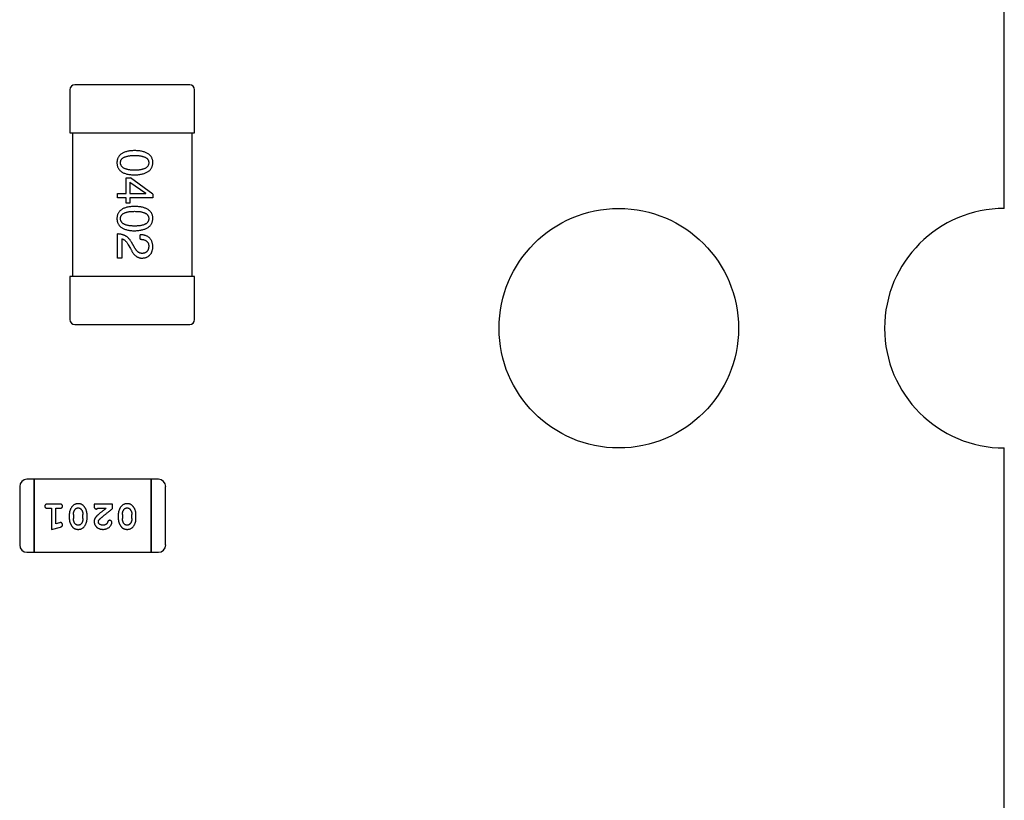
# Model space of a CAD drawing. Header units: millimetres. Extents: x 0 to 297, y 0 to 210.
# Tile 137 of 172: x 204.36 to 208.47, y 114.52 to 117.78. Entities that reach past the tile are written whole.
import ezdxf

# ---------------------------------------------------------------- set-up
doc = ezdxf.new("R2010")
doc.units = ezdxf.units.MM
doc.header["$LTSCALE"] = 16.335
for name, color, linetype in [('2_100_DXF_CONTINUOUS_LINE', 7, 'CONTINUOUS'), ('3_1_A_DXF_CONTINUOUS_LINE', 7, 'CONTINUOUS'), ('_1_10001_DXF_CONTINUOUS_LINE', 7, 'CONTINUOUS'), ('OPEN_CASCADEDXF_CONTINUOUS_LINE', 7, 'CONTINUOUS'), ('USER_LIBRARYDXF_CONTINUOUS_LINE', 7, 'CONTINUOUS')]:
    doc.layers.add(name, color=color, linetype=linetype)

msp = doc.modelspace()

# ---------------------------------------------------------------- linework, layer by layer
at = {"layer": '2_100_DXF_CONTINUOUS_LINE', "color": 7, "linetype": 'Continuous'}
for p, q in [((204.5674, 117.4895), (204.5674, 117.3095)), ((205.0674, 117.5095), (204.5874, 117.5095)), ((205.0874, 117.3095), (205.0874, 117.4895)), ((204.5674, 117.3095), (205.0874, 117.3095))]:
    msp.add_line(p, q, dxfattribs=at)
for centre, start, end in [((204.5874, 117.4895), 90, 180), ((205.0674, 117.4895), 0, 90)]:
    msp.add_arc(centre, 0.02, start, end, dxfattribs=at)
at = {"layer": '3_1_A_DXF_CONTINUOUS_LINE', "color": 7, "linetype": 'Continuous'}
for p, q in [((205.0874, 116.7095), (204.5674, 116.7095)), ((204.5674, 116.7095), (204.5674, 116.5295)), ((205.0874, 116.5295), (205.0874, 116.7095)), ((204.5874, 116.5095), (205.0674, 116.5095))]:
    msp.add_line(p, q, dxfattribs=at)
for centre, start, end in [((204.5874, 116.5295), 180, 270), ((205.0674, 116.5295), 270, 0)]:
    msp.add_arc(centre, 0.02, start, end, dxfattribs=at)
at = {"layer": '_1_10001_DXF_CONTINUOUS_LINE', "color": 7, "linetype": 'Continuous'}
for p, q in [((204.5774, 117.3095), (204.5774, 116.7095)), ((205.0774, 116.7095), (205.0774, 117.3095)), ((204.8022, 117.1212), (204.8203, 117.1212)), ((204.8022, 117.0564), (204.8022, 117.1212)), ((204.9137, 117.054), (204.8203, 117.1212)), ((204.8178, 117.104), (204.8178, 117.0564)), ((204.8178, 117.104), (204.885, 117.0573)), ((204.7662, 117.0564), (204.8022, 117.0564)), ((204.7662, 117.0384), (204.7662, 117.0564)), ((204.8022, 117.0384), (204.7662, 117.0384)), ((204.8022, 117.0163), (204.8022, 117.0384)), ((204.8178, 117.0564), (204.885, 117.0564)), ((204.9137, 117.0384), (204.8178, 117.0384)), ((204.8178, 117.0384), (204.8178, 117.0163)), ((204.885, 117.0564), (204.885, 117.0573)), ((204.9137, 117.054), (204.9137, 117.0384)), ((204.8178, 117.0163), (204.8022, 117.0163)), ((204.7662, 116.7864), (204.7662, 116.8872)), ((204.7834, 116.8667), (204.7834, 116.7864)), ((204.8604, 116.8651), (204.8604, 116.8839)), ((204.8112, 116.8421), (204.8203, 116.8266)), ((204.8358, 116.8331), (204.8244, 116.8528)), ((204.7834, 116.7864), (204.7662, 116.7864))]:
    msp.add_line(p, q, dxfattribs=at)
for points, knots in [([(204.8375, 117.2353), (204.8345, 117.2352), (204.8288, 117.235), (204.8205, 117.2342), (204.8128, 117.2331), (204.8056, 117.2316), (204.799, 117.2298), (204.793, 117.2275), (204.7875, 117.2249), (204.7826, 117.2219), (204.7782, 117.2186), (204.7744, 117.2148), (204.7712, 117.2107), (204.7685, 117.2061), (204.7665, 117.2012), (204.7649, 117.196), (204.764, 117.1904), (204.7638, 117.1865), (204.7637, 117.1845)], [0, 0, 0, 0, 0.087693, 0.170223, 0.247496, 0.319826, 0.387768, 0.451403, 0.511459, 0.568358, 0.622671, 0.675251, 0.726739, 0.778422, 0.830759, 0.884394, 0.940865, 1, 1, 1, 1]), ([(204.9137, 117.1845), (204.9136, 117.1865), (204.9134, 117.1904), (204.9125, 117.196), (204.9109, 117.2012), (204.9088, 117.2061), (204.906, 117.2107), (204.9026, 117.2148), (204.8987, 117.2186), (204.8942, 117.2219), (204.8891, 117.2249), (204.8834, 117.2275), (204.8772, 117.2298), (204.8704, 117.2316), (204.863, 117.2331), (204.855, 117.2342), (204.8464, 117.235), (204.8405, 117.2352), (204.8375, 117.2353)], [0, 0, 0, 0, 0.057911, 0.113262, 0.165956, 0.217443, 0.268511, 0.319665, 0.372, 0.426129, 0.483365, 0.543779, 0.607756, 0.676562, 0.749704, 0.827713, 0.911177, 1, 1, 1, 1]), ([(204.7785, 117.1845), (204.7785, 117.1857), (204.7786, 117.1881), (204.7793, 117.1916), (204.7804, 117.1948), (204.7821, 117.1978), (204.7842, 117.2006), (204.7867, 117.2031), (204.7898, 117.2053), (204.7933, 117.2073), (204.7972, 117.2091), (204.8016, 117.2107), (204.8065, 117.2119), (204.8118, 117.213), (204.8176, 117.2138), (204.8238, 117.2144), (204.8305, 117.2148), (204.8351, 117.2148), (204.8375, 117.2148)], [0, 0, 0, 0, 0.049766, 0.097012, 0.143225, 0.188786, 0.235079, 0.282962, 0.333687, 0.387747, 0.445963, 0.508657, 0.576545, 0.649868, 0.72822, 0.812712, 0.903543, 1, 1, 1, 1]), ([(204.8375, 117.2148), (204.8399, 117.2148), (204.8445, 117.2148), (204.8512, 117.2144), (204.8574, 117.2138), (204.8632, 117.213), (204.8685, 117.2119), (204.8734, 117.2107), (204.8777, 117.2091), (204.8817, 117.2073), (204.8852, 117.2053), (204.8882, 117.2031), (204.8908, 117.2006), (204.8929, 117.1978), (204.8945, 117.1948), (204.8957, 117.1916), (204.8963, 117.1881), (204.8964, 117.1857), (204.8965, 117.1845)], [0, 0, 0, 0, 0.096452, 0.187278, 0.271765, 0.350519, 0.423437, 0.491321, 0.554011, 0.612224, 0.666281, 0.717003, 0.764884, 0.811423, 0.856783, 0.902993, 0.950236, 1, 1, 1, 1]), ([(204.7637, 117.1845), (204.7638, 117.1825), (204.764, 117.1786), (204.7649, 117.173), (204.7665, 117.1677), (204.7685, 117.1628), (204.7712, 117.1583), (204.7744, 117.1542), (204.7782, 117.1504), (204.7826, 117.147), (204.7875, 117.1441), (204.793, 117.1415), (204.799, 117.1392), (204.8056, 117.1373), (204.8128, 117.1358), (204.8205, 117.1347), (204.8288, 117.134), (204.8345, 117.1338), (204.8375, 117.1337)], [0, 0, 0, 0, 0.059134, 0.115603, 0.169236, 0.221572, 0.273254, 0.32474, 0.377319, 0.431815, 0.488555, 0.548609, 0.612242, 0.680182, 0.75251, 0.829782, 0.91231, 1, 1, 1, 1]), ([(204.8375, 117.1533), (204.8351, 117.1534), (204.8306, 117.1534), (204.824, 117.1538), (204.8178, 117.1544), (204.8121, 117.1552), (204.8068, 117.1563), (204.802, 117.1576), (204.7976, 117.1592), (204.7937, 117.161), (204.7902, 117.1631), (204.7871, 117.1654), (204.7845, 117.168), (204.7824, 117.1708), (204.7807, 117.1739), (204.7795, 117.1772), (204.7787, 117.1808), (204.7785, 117.1832), (204.7785, 117.1845)], [0, 0, 0, 0, 0.094834, 0.184067, 0.267029, 0.344713, 0.417334, 0.484367, 0.546941, 0.604717, 0.65953, 0.710539, 0.759381, 0.806382, 0.853027, 0.900623, 0.949121, 1, 1, 1, 1]), ([(204.8375, 117.1337), (204.8405, 117.1338), (204.8463, 117.1341), (204.8548, 117.1349), (204.8627, 117.1361), (204.8701, 117.1376), (204.8769, 117.1395), (204.8831, 117.1418), (204.8887, 117.1445), (204.8938, 117.1475), (204.8983, 117.1508), (204.9023, 117.1546), (204.9057, 117.1587), (204.9084, 117.1631), (204.9106, 117.168), (204.9123, 117.1732), (204.9134, 117.1787), (204.9136, 117.1825), (204.9137, 117.1845)], [0, 0, 0, 0, 0.088475, 0.171606, 0.249595, 0.322626, 0.391327, 0.455765, 0.516374, 0.573675, 0.628522, 0.681161, 0.732559, 0.783563, 0.83504, 0.887639, 0.942585, 1, 1, 1, 1]), ([(204.8965, 117.1845), (204.8964, 117.1832), (204.8963, 117.1808), (204.8957, 117.1772), (204.8945, 117.1739), (204.8929, 117.1708), (204.8908, 117.168), (204.8882, 117.1654), (204.8852, 117.1631), (204.8817, 117.161), (204.8777, 117.1592), (204.8733, 117.1576), (204.8685, 117.1563), (204.8632, 117.1552), (204.8574, 117.1544), (204.8512, 117.1538), (204.8445, 117.1534), (204.8399, 117.1534), (204.8375, 117.1533)], [0, 0, 0, 0, 0.050604, 0.098688, 0.145699, 0.191791, 0.238625, 0.286717, 0.337546, 0.391814, 0.449755, 0.512106, 0.579685, 0.652048, 0.730262, 0.814146, 0.904281, 1, 1, 1, 1]), ([(204.8375, 117.0022), (204.8345, 117.0021), (204.8288, 117.0019), (204.8205, 117.0011), (204.8128, 117), (204.8056, 116.9985), (204.799, 116.9966), (204.793, 116.9944), (204.7875, 116.9918), (204.7826, 116.9887), (204.7782, 116.9854), (204.7744, 116.9816), (204.7712, 116.9775), (204.7685, 116.973), (204.7665, 116.9681), (204.7649, 116.9628), (204.764, 116.9572), (204.7638, 116.9533), (204.7637, 116.9513)], [0, 0, 0, 0, 0.087693, 0.170223, 0.247496, 0.319826, 0.387768, 0.451403, 0.511459, 0.568358, 0.622671, 0.675251, 0.726739, 0.778422, 0.830759, 0.884394, 0.940865, 1, 1, 1, 1]), ([(204.7785, 116.9513), (204.7785, 116.9526), (204.7786, 116.955), (204.7793, 116.9584), (204.7804, 116.9617), (204.7821, 116.9647), (204.7842, 116.9674), (204.7867, 116.9699), (204.7898, 116.9722), (204.7933, 116.9742), (204.7972, 116.976), (204.8016, 116.9775), (204.8065, 116.9788), (204.8118, 116.9799), (204.8176, 116.9807), (204.8238, 116.9812), (204.8305, 116.9816), (204.8351, 116.9816), (204.8375, 116.9817)], [0, 0, 0, 0, 0.049766, 0.097012, 0.143225, 0.188786, 0.235079, 0.282962, 0.333687, 0.387747, 0.445963, 0.508657, 0.576545, 0.649868, 0.72822, 0.812712, 0.903543, 1, 1, 1, 1]), ([(204.9137, 116.9513), (204.9136, 116.9533), (204.9134, 116.9572), (204.9125, 116.9628), (204.9109, 116.9681), (204.9088, 116.973), (204.906, 116.9775), (204.9026, 116.9816), (204.8987, 116.9854), (204.8942, 116.9888), (204.8891, 116.9918), (204.8834, 116.9944), (204.8772, 116.9966), (204.8704, 116.9985), (204.863, 117), (204.855, 117.0011), (204.8464, 117.0019), (204.8405, 117.0021), (204.8375, 117.0022)], [0, 0, 0, 0, 0.057911, 0.113262, 0.165956, 0.217443, 0.268511, 0.319665, 0.372, 0.426129, 0.483365, 0.543779, 0.607756, 0.676562, 0.749704, 0.827713, 0.911177, 1, 1, 1, 1]), ([(204.8375, 116.9817), (204.8399, 116.9816), (204.8445, 116.9816), (204.8512, 116.9812), (204.8574, 116.9807), (204.8632, 116.9799), (204.8685, 116.9787), (204.8734, 116.9775), (204.8777, 116.976), (204.8817, 116.9742), (204.8852, 116.9722), (204.8882, 116.9699), (204.8908, 116.9674), (204.8929, 116.9647), (204.8945, 116.9617), (204.8957, 116.9584), (204.8963, 116.955), (204.8964, 116.9526), (204.8965, 116.9513)], [0, 0, 0, 0, 0.096452, 0.187278, 0.271765, 0.350519, 0.423437, 0.491321, 0.554011, 0.612224, 0.666281, 0.717003, 0.764884, 0.811423, 0.856783, 0.902993, 0.950236, 1, 1, 1, 1]), ([(204.7637, 116.9513), (204.7638, 116.9493), (204.764, 116.9455), (204.7649, 116.9398), (204.7665, 116.9346), (204.7685, 116.9297), (204.7712, 116.9252), (204.7744, 116.921), (204.7782, 116.9173), (204.7826, 116.9139), (204.7875, 116.9109), (204.793, 116.9083), (204.799, 116.9061), (204.8056, 116.9042), (204.8128, 116.9027), (204.8205, 116.9016), (204.8288, 116.9008), (204.8345, 116.9006), (204.8375, 116.9005)], [0, 0, 0, 0, 0.059134, 0.115603, 0.169236, 0.221572, 0.273254, 0.32474, 0.377319, 0.431815, 0.488555, 0.548609, 0.612242, 0.680182, 0.75251, 0.829782, 0.91231, 1, 1, 1, 1]), ([(204.8375, 116.9202), (204.8351, 116.9202), (204.8306, 116.9203), (204.824, 116.9206), (204.8178, 116.9212), (204.8121, 116.9221), (204.8068, 116.9231), (204.802, 116.9245), (204.7976, 116.926), (204.7937, 116.9279), (204.7902, 116.9299), (204.7871, 116.9323), (204.7845, 116.9348), (204.7824, 116.9377), (204.7807, 116.9407), (204.7795, 116.944), (204.7787, 116.9476), (204.7785, 116.9501), (204.7785, 116.9513)], [0, 0, 0, 0, 0.094834, 0.184067, 0.267029, 0.344713, 0.417334, 0.484367, 0.546941, 0.604717, 0.65953, 0.710539, 0.759381, 0.806382, 0.853027, 0.900623, 0.949121, 1, 1, 1, 1]), ([(204.8965, 116.9513), (204.8964, 116.9501), (204.8963, 116.9476), (204.8957, 116.9441), (204.8945, 116.9407), (204.8929, 116.9376), (204.8908, 116.9348), (204.8882, 116.9322), (204.8852, 116.93), (204.8817, 116.9278), (204.8777, 116.926), (204.8733, 116.9245), (204.8685, 116.9231), (204.8632, 116.922), (204.8574, 116.9212), (204.8512, 116.9206), (204.8445, 116.9203), (204.8399, 116.9202), (204.8375, 116.9202)], [0, 0, 0, 0, 0.050604, 0.098688, 0.145699, 0.191791, 0.238625, 0.286717, 0.337546, 0.391814, 0.449755, 0.512106, 0.579685, 0.652048, 0.730262, 0.814146, 0.904281, 1, 1, 1, 1]), ([(204.8375, 116.9005), (204.8405, 116.9006), (204.8463, 116.9009), (204.8548, 116.9018), (204.8627, 116.903), (204.8701, 116.9045), (204.8769, 116.9064), (204.8831, 116.9087), (204.8887, 116.9113), (204.8938, 116.9143), (204.8983, 116.9177), (204.9023, 116.9214), (204.9057, 116.9255), (204.9084, 116.93), (204.9106, 116.9348), (204.9123, 116.94), (204.9134, 116.9455), (204.9136, 116.9494), (204.9137, 116.9513)], [0, 0, 0, 0, 0.088475, 0.171606, 0.249595, 0.322626, 0.391327, 0.455765, 0.516374, 0.573675, 0.628522, 0.681161, 0.732559, 0.783563, 0.83504, 0.887639, 0.942585, 1, 1, 1, 1]), ([(204.8244, 116.8528), (204.8236, 116.8542), (204.8221, 116.8569), (204.8196, 116.8607), (204.8169, 116.8643), (204.814, 116.8675), (204.811, 116.8706), (204.8078, 116.8734), (204.8044, 116.876), (204.8008, 116.8782), (204.7971, 116.8803), (204.7932, 116.882), (204.7891, 116.8836), (204.7848, 116.8848), (204.7804, 116.8858), (204.7758, 116.8865), (204.7711, 116.887), (204.7678, 116.8872), (204.7662, 116.8872)], [0, 0, 0, 0, 0.065828, 0.130094, 0.192451, 0.254037, 0.313974, 0.373757, 0.433048, 0.492243, 0.551902, 0.611758, 0.672678, 0.734814, 0.798569, 0.863693, 0.930488, 1, 1, 1, 1]), ([(204.7834, 116.8667), (204.7847, 116.8665), (204.7873, 116.8659), (204.7911, 116.8643), (204.7947, 116.8621), (204.7983, 116.8593), (204.8017, 116.8559), (204.805, 116.8519), (204.8083, 116.8473), (204.8102, 116.8439), (204.8112, 116.8421)], [0, 0, 0, 0, 0.103034, 0.208166, 0.318255, 0.434664, 0.559728, 0.695394, 0.841708, 1, 1, 1, 1]), ([(204.9137, 116.8331), (204.9136, 116.8351), (204.9134, 116.8391), (204.9126, 116.8448), (204.9114, 116.8501), (204.9099, 116.855), (204.9079, 116.8595), (204.9055, 116.8637), (204.9028, 116.8675), (204.8996, 116.8709), (204.8961, 116.8739), (204.8921, 116.8765), (204.8878, 116.8787), (204.8831, 116.8806), (204.878, 116.882), (204.8725, 116.8831), (204.8666, 116.8837), (204.8625, 116.8839), (204.8604, 116.8839)], [0, 0, 0, 0, 0.07282, 0.141057, 0.2062, 0.267672, 0.326735, 0.383519, 0.439188, 0.494454, 0.549628, 0.605958, 0.66397, 0.72402, 0.787502, 0.854127, 0.925065, 1, 1, 1, 1]), ([(204.8604, 116.8651), (204.8619, 116.865), (204.8647, 116.8649), (204.8688, 116.8645), (204.8726, 116.8639), (204.8762, 116.863), (204.8794, 116.8619), (204.8824, 116.8606), (204.8851, 116.8591), (204.8875, 116.8573), (204.8896, 116.8554), (204.8915, 116.8532), (204.893, 116.8508), (204.8943, 116.8482), (204.8953, 116.8453), (204.896, 116.8423), (204.8964, 116.839), (204.8965, 116.8367), (204.8965, 116.8356)], [0, 0, 0, 0, 0.082594, 0.15978, 0.232961, 0.301462, 0.365595, 0.426678, 0.484662, 0.540809, 0.595146, 0.648401, 0.702272, 0.757102, 0.813447, 0.872233, 0.934055, 1, 1, 1, 1]), ([(204.8203, 116.8266), (204.821, 116.8249), (204.8226, 116.8216), (204.8251, 116.8168), (204.8277, 116.8125), (204.8303, 116.8084), (204.8331, 116.8047), (204.8359, 116.8013), (204.8389, 116.7983), (204.8419, 116.7956), (204.845, 116.7933), (204.8483, 116.7912), (204.8516, 116.7896), (204.855, 116.7882), (204.8585, 116.7873), (204.8621, 116.7866), (204.8657, 116.7863), (204.8682, 116.7864), (204.8694, 116.7864)], [0, 0, 0, 0, 0.082731, 0.161257, 0.236138, 0.307554, 0.375712, 0.440848, 0.502916, 0.562567, 0.619798, 0.675716, 0.73039, 0.78386, 0.837315, 0.890547, 0.944917, 1, 1, 1, 1]), ([(204.8703, 116.8061), (204.8695, 116.806), (204.8678, 116.8059), (204.8654, 116.8061), (204.8631, 116.8065), (204.8607, 116.8071), (204.8584, 116.808), (204.8562, 116.8091), (204.8539, 116.8104), (204.8518, 116.812), (204.8496, 116.8138), (204.8475, 116.8159), (204.8455, 116.8182), (204.8435, 116.8207), (204.8415, 116.8235), (204.8395, 116.8265), (204.8376, 116.8297), (204.8364, 116.832), (204.8358, 116.8331)], [0, 0, 0, 0, 0.052237, 0.103888, 0.155485, 0.207395, 0.259864, 0.31356, 0.369176, 0.4266, 0.486836, 0.550048, 0.61567, 0.685271, 0.75824, 0.834614, 0.915635, 1, 1, 1, 1]), ([(204.8694, 116.7864), (204.8711, 116.7865), (204.8744, 116.7868), (204.8792, 116.7876), (204.8837, 116.7887), (204.8879, 116.7902), (204.8917, 116.7919), (204.8953, 116.794), (204.8985, 116.7965), (204.9015, 116.7993), (204.9041, 116.8024), (204.9064, 116.8058), (204.9084, 116.8096), (204.9101, 116.8136), (204.9115, 116.8181), (204.9126, 116.8228), (204.9133, 116.8278), (204.9136, 116.8313), (204.9137, 116.8331)], [0, 0, 0, 0, 0.070688, 0.137741, 0.201612, 0.262778, 0.321223, 0.378455, 0.434411, 0.490146, 0.546362, 0.603392, 0.662208, 0.723401, 0.787372, 0.85442, 0.925153, 1, 1, 1, 1]), ([(204.8965, 116.8356), (204.8964, 116.8345), (204.8963, 116.8323), (204.896, 116.8291), (204.8953, 116.8261), (204.8946, 116.8233), (204.8936, 116.8207), (204.8925, 116.8184), (204.8911, 116.8162), (204.8896, 116.8142), (204.8878, 116.8125), (204.8859, 116.8109), (204.8837, 116.8096), (204.8814, 116.8085), (204.8789, 116.8076), (204.8762, 116.8068), (204.8733, 116.8063), (204.8713, 116.8062), (204.8703, 116.8061)], [0, 0, 0, 0, 0.076112, 0.148436, 0.216883, 0.281466, 0.34298, 0.402356, 0.459881, 0.51546, 0.571111, 0.62658, 0.683162, 0.741007, 0.801404, 0.863825, 0.930544, 1, 1, 1, 1])]:
    msp.add_open_spline(points, degree=3, knots=knots, dxfattribs=at)
at = {"layer": 'OPEN_CASCADEDXF_CONTINUOUS_LINE', "color": 7, "linetype": 'Continuous'}
for p, q in [((208.4694, 116.9936), (208.4694, 118.5336)), ((208.4694, 114.4536), (208.4694, 115.9936))]:
    msp.add_line(p, q, dxfattribs=at)
msp.add_circle((206.8594, 116.4936), 0.5, dxfattribs=at)
msp.add_arc((208.4694, 116.4936), 0.5, 90, 270, dxfattribs=at)
at = {"layer": 'USER_LIBRARYDXF_CONTINUOUS_LINE', "color": 7, "linetype": 'Continuous'}
for p, q in [((204.3575, 115.8324), (204.3575, 115.5886)), ((204.4185, 115.8629), (204.388, 115.8629)), ((204.9062, 115.8629), (204.4185, 115.8629)), ((204.4185, 115.8629), (204.4185, 115.5581)), ((204.4185, 115.5581), (204.4185, 115.8629)), ((204.9367, 115.8629), (204.9062, 115.8629)), ((204.9062, 115.8629), (204.9062, 115.5581)), ((204.9062, 115.5581), (204.9062, 115.8629)), ((204.9671, 115.5886), (204.9671, 115.8324)), ((204.5255, 115.7593), (204.4736, 115.7593)), ((204.7457, 115.7593), (204.6686, 115.7593)), ((204.6686, 115.7593), (204.6686, 115.7514)), ((204.7457, 115.7404), (204.7457, 115.7593)), ((204.4736, 115.742), (204.4909, 115.742)), ((204.4909, 115.742), (204.4909, 115.6539)), ((204.5082, 115.742), (204.5255, 115.742)), ((204.5082, 115.677), (204.5082, 115.742)), ((204.5648, 115.7162), (204.5648, 115.6985)), ((204.5821, 115.7159), (204.5821, 115.6987)), ((204.6214, 115.6987), (204.6214, 115.7159)), ((204.6387, 115.6985), (204.6387, 115.7162)), ((204.6828, 115.742), (204.719, 115.742)), ((204.7693, 115.7162), (204.7693, 115.6985)), ((204.7866, 115.7159), (204.7866, 115.6987)), ((204.8259, 115.6987), (204.8259, 115.7159)), ((204.8432, 115.6985), (204.8432, 115.7162)), ((204.5232, 115.6811), (204.5082, 115.677)), ((204.4909, 115.6539), (204.5274, 115.6637)), ((204.388, 115.5581), (204.4185, 115.5581)), ((204.4185, 115.5581), (204.9062, 115.5581)), ((204.9062, 115.5581), (204.9367, 115.5581))]:
    msp.add_line(p, q, dxfattribs=at)
for centre, start, end in [((204.388, 115.8324), 90, 180), ((204.9367, 115.8324), 0, 90), ((204.388, 115.5886), 180, 270), ((204.9367, 115.5886), 270, 0)]:
    msp.add_arc(centre, 0.0305, start, end, dxfattribs=at)
for points, knots in [([(204.4736, 115.7593), (204.4727, 115.7592), (204.471, 115.7592), (204.4687, 115.7587), (204.4667, 115.758), (204.4651, 115.7569), (204.464, 115.7556), (204.4631, 115.7541), (204.4626, 115.7524), (204.4626, 115.7512), (204.4625, 115.7506)], [0, 0, 0, 0, 0.169012, 0.317488, 0.445429, 0.560977, 0.67065, 0.776666, 0.88492, 1, 1, 1, 1]), ([(204.4625, 115.7506), (204.4626, 115.75), (204.4626, 115.7488), (204.4631, 115.7471), (204.464, 115.7456), (204.4651, 115.7443), (204.4667, 115.7432), (204.4686, 115.7425), (204.471, 115.742), (204.4727, 115.742), (204.4736, 115.742)], [0, 0, 0, 0, 0.11517, 0.223509, 0.328254, 0.438012, 0.553651, 0.682263, 0.830856, 1, 1, 1, 1]), ([(204.5365, 115.7506), (204.5364, 115.7512), (204.5364, 115.7524), (204.5359, 115.7541), (204.535, 115.7556), (204.5339, 115.7569), (204.5323, 115.758), (204.5304, 115.7587), (204.528, 115.7592), (204.5264, 115.7592), (204.5255, 115.7593)], [0, 0, 0, 0, 0.115051, 0.223278, 0.329269, 0.437893, 0.554681, 0.682591, 0.83103, 1, 1, 1, 1]), ([(204.5255, 115.742), (204.5264, 115.742), (204.528, 115.742), (204.5304, 115.7425), (204.5323, 115.7432), (204.5339, 115.7443), (204.535, 115.7456), (204.5359, 115.7471), (204.5364, 115.7488), (204.5364, 115.75), (204.5365, 115.7506)], [0, 0, 0, 0, 0.169102, 0.317658, 0.446239, 0.563118, 0.671828, 0.776546, 0.884858, 1, 1, 1, 1]), ([(204.6017, 115.7608), (204.6002, 115.7608), (204.5974, 115.7607), (204.5933, 115.76), (204.5895, 115.7589), (204.5859, 115.7573), (204.5826, 115.7553), (204.5796, 115.7527), (204.5768, 115.7498), (204.5743, 115.7464), (204.5721, 115.7428), (204.5701, 115.7391), (204.5685, 115.7354), (204.5671, 115.7317), (204.5661, 115.7279), (204.5653, 115.724), (204.5649, 115.7201), (204.5648, 115.7175), (204.5648, 115.7162)], [0, 0, 0, 0, 0.067217, 0.131051, 0.19272, 0.252824, 0.312745, 0.373449, 0.436041, 0.501494, 0.567761, 0.632087, 0.695096, 0.757109, 0.817993, 0.878657, 0.939311, 1, 1, 1, 1]), ([(204.6387, 115.7162), (204.6387, 115.7173), (204.6387, 115.7194), (204.6384, 115.7226), (204.6379, 115.7257), (204.6372, 115.7288), (204.6363, 115.7319), (204.6352, 115.7349), (204.6339, 115.7378), (204.6324, 115.7407), (204.6309, 115.7434), (204.6293, 115.746), (204.6276, 115.7483), (204.626, 115.7504), (204.6243, 115.7523), (204.6226, 115.7539), (204.6208, 115.7553), (204.6185, 115.7569), (204.6153, 115.7585), (204.6111, 115.7599), (204.6065, 115.7607), (204.6033, 115.7608), (204.6017, 115.7608)], [0, 0, 0, 0, 0.049886, 0.09882, 0.148132, 0.19689, 0.246038, 0.295176, 0.345305, 0.395692, 0.445312, 0.491875, 0.535813, 0.577009, 0.616081, 0.652689, 0.687585, 0.720206, 0.785062, 0.85223, 0.923759, 1, 1, 1, 1]), ([(204.6686, 115.7514), (204.6686, 115.7503), (204.6687, 115.7483), (204.6691, 115.7456), (204.6698, 115.7434), (204.6709, 115.7417), (204.6722, 115.7404), (204.6737, 115.7395), (204.6754, 115.7389), (204.6766, 115.7388), (204.6773, 115.7388)], [0, 0, 0, 0, 0.1844, 0.34094, 0.473574, 0.586824, 0.690029, 0.789175, 0.890445, 1, 1, 1, 1]), ([(204.8062, 115.7608), (204.8048, 115.7608), (204.8019, 115.7607), (204.7978, 115.76), (204.794, 115.7589), (204.7904, 115.7573), (204.7871, 115.7553), (204.7841, 115.7527), (204.7813, 115.7498), (204.7788, 115.7464), (204.7766, 115.7428), (204.7747, 115.7391), (204.773, 115.7354), (204.7716, 115.7317), (204.7706, 115.7279), (204.7698, 115.724), (204.7694, 115.7201), (204.7693, 115.7175), (204.7693, 115.7162)], [0, 0, 0, 0, 0.067217, 0.131051, 0.19272, 0.252824, 0.312745, 0.373449, 0.436041, 0.501494, 0.567761, 0.632087, 0.695096, 0.757109, 0.817993, 0.878657, 0.939311, 1, 1, 1, 1]), ([(204.8432, 115.7162), (204.8432, 115.7173), (204.8432, 115.7194), (204.8429, 115.7226), (204.8424, 115.7257), (204.8417, 115.7288), (204.8408, 115.7319), (204.8397, 115.7349), (204.8384, 115.7378), (204.837, 115.7407), (204.8354, 115.7434), (204.8338, 115.746), (204.8321, 115.7483), (204.8305, 115.7504), (204.8288, 115.7523), (204.8271, 115.7539), (204.8253, 115.7553), (204.823, 115.7569), (204.8198, 115.7585), (204.8156, 115.7599), (204.811, 115.7607), (204.8078, 115.7608), (204.8062, 115.7608)], [0, 0, 0, 0, 0.049886, 0.09882, 0.148132, 0.19689, 0.246038, 0.295176, 0.345305, 0.395692, 0.445312, 0.491875, 0.535813, 0.577009, 0.616081, 0.652689, 0.687585, 0.720206, 0.785062, 0.85223, 0.923759, 1, 1, 1, 1]), ([(204.5821, 115.7159), (204.5821, 115.717), (204.5822, 115.7191), (204.5825, 115.7221), (204.5831, 115.7251), (204.5839, 115.7279), (204.5849, 115.7306), (204.5862, 115.7331), (204.5876, 115.7355), (204.5888, 115.737), (204.5894, 115.7377)], [0, 0, 0, 0, 0.135449, 0.266263, 0.393429, 0.516942, 0.639128, 0.758779, 0.879341, 1, 1, 1, 1]), ([(204.5894, 115.7377), (204.5898, 115.7382), (204.5905, 115.7391), (204.5919, 115.7403), (204.5933, 115.7413), (204.5948, 115.7421), (204.5964, 115.7427), (204.5981, 115.7432), (204.5998, 115.7435), (204.601, 115.7435), (204.6016, 115.7435)], [0, 0, 0, 0, 0.129853, 0.25607, 0.380154, 0.49978, 0.62208, 0.743277, 0.868791, 1, 1, 1, 1]), ([(204.6016, 115.7435), (204.6023, 115.7435), (204.6035, 115.7435), (204.6053, 115.7432), (204.607, 115.7428), (204.6086, 115.7422), (204.6101, 115.7415), (204.6114, 115.7406), (204.6127, 115.7395), (204.6134, 115.7387), (204.6138, 115.7382)], [0, 0, 0, 0, 0.139844, 0.271849, 0.399162, 0.521619, 0.6402, 0.758957, 0.87828, 1, 1, 1, 1]), ([(204.6138, 115.7382), (204.6144, 115.7374), (204.6156, 115.7359), (204.6172, 115.7333), (204.6185, 115.7307), (204.6196, 115.7279), (204.6204, 115.7251), (204.621, 115.7221), (204.6214, 115.7191), (204.6214, 115.717), (204.6214, 115.7159)], [0, 0, 0, 0, 0.124927, 0.248361, 0.370889, 0.492583, 0.61616, 0.741472, 0.869044, 1, 1, 1, 1]), ([(204.6854, 115.7149), (204.6845, 115.7141), (204.6828, 115.7127), (204.6804, 115.7104), (204.6783, 115.7083), (204.6765, 115.7063), (204.6748, 115.7045), (204.6735, 115.7027), (204.6724, 115.7011), (204.6713, 115.699), (204.6702, 115.6965), (204.6693, 115.6933), (204.6687, 115.69), (204.6687, 115.6878), (204.6686, 115.6866)], [0, 0, 0, 0, 0.103002, 0.197728, 0.285279, 0.365235, 0.437224, 0.502446, 0.560545, 0.611446, 0.707576, 0.80349, 0.900532, 1, 1, 1, 1]), ([(204.6773, 115.7388), (204.6777, 115.7388), (204.6787, 115.7389), (204.6801, 115.7396), (204.6815, 115.7406), (204.6823, 115.7415), (204.6828, 115.742)], [0, 0, 0, 0, 0.20611, 0.432681, 0.695597, 1, 1, 1, 1]), ([(204.719, 115.742), (204.717, 115.7404), (204.7131, 115.7374), (204.7077, 115.7331), (204.7027, 115.7292), (204.6983, 115.7256), (204.6943, 115.7224), (204.6909, 115.7196), (204.688, 115.7171), (204.6862, 115.7156), (204.6854, 115.7149)], [0, 0, 0, 0, 0.176662, 0.337826, 0.484741, 0.617764, 0.73494, 0.837793, 0.926412, 1, 1, 1, 1]), ([(204.6907, 115.6954), (204.6911, 115.6958), (204.6921, 115.6968), (204.6937, 115.6984), (204.6956, 115.7001), (204.6978, 115.702), (204.7002, 115.7042), (204.7029, 115.7065), (204.706, 115.709), (204.7093, 115.7117), (204.7128, 115.7146), (204.7167, 115.7177), (204.7208, 115.721), (204.7253, 115.7245), (204.73, 115.7282), (204.735, 115.7321), (204.7402, 115.7362), (204.7439, 115.739), (204.7457, 115.7404)], [0, 0, 0, 0, 0.026647, 0.057942, 0.094152, 0.134806, 0.180631, 0.231142, 0.286385, 0.346321, 0.411439, 0.481035, 0.555329, 0.634592, 0.718826, 0.807759, 0.901393, 1, 1, 1, 1]), ([(204.7866, 115.7159), (204.7866, 115.717), (204.7867, 115.7191), (204.787, 115.7221), (204.7876, 115.7251), (204.7884, 115.7279), (204.7894, 115.7306), (204.7907, 115.7331), (204.7921, 115.7355), (204.7933, 115.737), (204.7939, 115.7377)], [0, 0, 0, 0, 0.135449, 0.266263, 0.393429, 0.516942, 0.639128, 0.758779, 0.879341, 1, 1, 1, 1]), ([(204.7939, 115.7377), (204.7943, 115.7382), (204.7951, 115.7391), (204.7964, 115.7403), (204.7978, 115.7413), (204.7993, 115.7421), (204.8009, 115.7427), (204.8026, 115.7432), (204.8043, 115.7435), (204.8055, 115.7435), (204.8062, 115.7435)], [0, 0, 0, 0, 0.129853, 0.25607, 0.380154, 0.49978, 0.62208, 0.743277, 0.868791, 1, 1, 1, 1]), ([(204.8062, 115.7435), (204.8068, 115.7435), (204.808, 115.7435), (204.8098, 115.7432), (204.8116, 115.7428), (204.8131, 115.7422), (204.8146, 115.7415), (204.816, 115.7406), (204.8172, 115.7395), (204.8179, 115.7387), (204.8183, 115.7382)], [0, 0, 0, 0, 0.139844, 0.271849, 0.399162, 0.521619, 0.6402, 0.758957, 0.87828, 1, 1, 1, 1]), ([(204.8183, 115.7382), (204.8189, 115.7374), (204.8201, 115.7359), (204.8217, 115.7333), (204.823, 115.7307), (204.8241, 115.7279), (204.8249, 115.7251), (204.8255, 115.7221), (204.8259, 115.7191), (204.8259, 115.717), (204.8259, 115.7159)], [0, 0, 0, 0, 0.124927, 0.248361, 0.370889, 0.492583, 0.61616, 0.741472, 0.869044, 1, 1, 1, 1]), ([(204.5286, 115.6822), (204.5283, 115.6822), (204.5275, 115.6821), (204.5263, 115.6819), (204.5248, 115.6816), (204.5237, 115.6813), (204.5232, 115.6811)], [0, 0, 0, 0, 0.183151, 0.413144, 0.682305, 1, 1, 1, 1]), ([(204.5274, 115.6637), (204.5283, 115.664), (204.5298, 115.6645), (204.5319, 115.6653), (204.5336, 115.6662), (204.5348, 115.6672), (204.5356, 115.6684), (204.5361, 115.6698), (204.5364, 115.6713), (204.5365, 115.6723), (204.5365, 115.6729)], [0, 0, 0, 0, 0.187321, 0.344927, 0.475328, 0.579604, 0.674244, 0.773631, 0.882025, 1, 1, 1, 1]), ([(204.5365, 115.6729), (204.5365, 115.6735), (204.5364, 115.6748), (204.5359, 115.6765), (204.5352, 115.6781), (204.5342, 115.6795), (204.533, 115.6807), (204.5316, 115.6816), (204.5301, 115.6821), (204.5291, 115.6821), (204.5286, 115.6822)], [0, 0, 0, 0, 0.138815, 0.27042, 0.39836, 0.52875, 0.654955, 0.771147, 0.884581, 1, 1, 1, 1]), ([(204.5648, 115.6985), (204.5648, 115.6974), (204.5649, 115.6953), (204.5651, 115.6921), (204.5657, 115.6889), (204.5664, 115.6858), (204.5673, 115.6828), (204.5684, 115.6798), (204.5697, 115.6768), (204.5712, 115.6739), (204.5728, 115.6712), (204.5744, 115.6686), (204.5761, 115.6663), (204.5777, 115.6642), (204.5795, 115.6623), (204.5812, 115.6607), (204.5829, 115.6593), (204.5853, 115.6577), (204.5884, 115.6561), (204.5926, 115.6548), (204.5971, 115.654), (204.6003, 115.6539), (204.6019, 115.6539)], [0, 0, 0, 0, 0.049855, 0.099516, 0.148482, 0.19758, 0.246804, 0.296268, 0.346517, 0.397047, 0.446826, 0.49336, 0.537801, 0.579207, 0.617974, 0.654833, 0.689171, 0.722088, 0.786392, 0.853518, 0.924186, 1, 1, 1, 1]), ([(204.5897, 115.6764), (204.5891, 115.6772), (204.5879, 115.6788), (204.5863, 115.6814), (204.585, 115.684), (204.584, 115.6868), (204.5831, 115.6896), (204.5825, 115.6926), (204.5822, 115.6956), (204.5821, 115.6977), (204.5821, 115.6987)], [0, 0, 0, 0, 0.125331, 0.248948, 0.371201, 0.494032, 0.616811, 0.742104, 0.868849, 1, 1, 1, 1]), ([(204.6018, 115.6712), (204.6012, 115.6712), (204.5999, 115.6712), (204.5981, 115.6714), (204.5964, 115.6719), (204.5949, 115.6725), (204.5934, 115.6732), (204.592, 115.6741), (204.5908, 115.6752), (204.59, 115.676), (204.5897, 115.6764)], [0, 0, 0, 0, 0.138115, 0.270177, 0.397547, 0.520057, 0.63869, 0.757499, 0.878226, 1, 1, 1, 1]), ([(204.6142, 115.677), (204.6138, 115.6765), (204.613, 115.6756), (204.6116, 115.6744), (204.6102, 115.6734), (204.6087, 115.6726), (204.6071, 115.6719), (204.6054, 115.6715), (204.6036, 115.6712), (204.6024, 115.6712), (204.6018, 115.6712)], [0, 0, 0, 0, 0.13042, 0.256046, 0.378133, 0.498725, 0.620452, 0.742761, 0.869406, 1, 1, 1, 1]), ([(204.6019, 115.6539), (204.6034, 115.6539), (204.6062, 115.654), (204.6103, 115.6547), (204.6141, 115.6558), (204.6177, 115.6574), (204.621, 115.6595), (204.624, 115.662), (204.6268, 115.6649), (204.6293, 115.6683), (204.6315, 115.6719), (204.6334, 115.6756), (204.6351, 115.6793), (204.6364, 115.6831), (204.6375, 115.6869), (204.6382, 115.6907), (204.6387, 115.6946), (204.6387, 115.6972), (204.6387, 115.6985)], [0, 0, 0, 0, 0.06692, 0.130834, 0.19258, 0.252759, 0.312631, 0.373411, 0.436359, 0.501894, 0.568244, 0.632472, 0.69556, 0.757163, 0.818592, 0.878885, 0.939235, 1, 1, 1, 1]), ([(204.6214, 115.6987), (204.6214, 115.6977), (204.6213, 115.6956), (204.621, 115.6925), (204.6205, 115.6896), (204.6197, 115.6868), (204.6187, 115.6841), (204.6174, 115.6816), (204.6159, 115.6792), (204.6148, 115.6777), (204.6142, 115.677)], [0, 0, 0, 0, 0.135446, 0.266257, 0.393419, 0.517936, 0.639137, 0.758785, 0.879345, 1, 1, 1, 1]), ([(204.6686, 115.6866), (204.6687, 115.6855), (204.6687, 115.6833), (204.6692, 115.6801), (204.67, 115.677), (204.6711, 115.674), (204.6726, 115.6711), (204.6744, 115.6684), (204.6765, 115.6658), (204.6789, 115.6634), (204.6815, 115.6612), (204.6844, 115.6592), (204.6874, 115.6575), (204.6907, 115.6562), (204.6941, 115.6552), (204.6976, 115.6544), (204.7014, 115.6539), (204.704, 115.6539), (204.7053, 115.6539)], [0, 0, 0, 0, 0.060981, 0.120256, 0.178148, 0.236115, 0.293993, 0.352864, 0.413358, 0.476056, 0.539296, 0.602396, 0.665116, 0.728325, 0.792919, 0.859317, 0.928302, 1, 1, 1, 1]), ([(204.6859, 115.6857), (204.686, 115.6865), (204.6861, 115.6881), (204.6871, 115.6905), (204.6886, 115.693), (204.69, 115.6946), (204.6907, 115.6954)], [0, 0, 0, 0, 0.212836, 0.442809, 0.70317, 1, 1, 1, 1]), ([(204.7054, 115.6712), (204.704, 115.6712), (204.7013, 115.6713), (204.6975, 115.6721), (204.6941, 115.6735), (204.6912, 115.6754), (204.6889, 115.6777), (204.6872, 115.6802), (204.6861, 115.6829), (204.686, 115.6848), (204.6859, 115.6857)], [0, 0, 0, 0, 0.156344, 0.299348, 0.4327, 0.561, 0.682299, 0.791883, 0.89611, 1, 1, 1, 1]), ([(204.7053, 115.6539), (204.707, 115.6539), (204.7104, 115.654), (204.7153, 115.6549), (204.72, 115.6563), (204.7245, 115.6583), (204.7287, 115.6607), (204.7323, 115.6636), (204.7355, 115.6669), (204.738, 115.6704), (204.74, 115.674), (204.7414, 115.6773), (204.7423, 115.6803), (204.7425, 115.6823), (204.7426, 115.6832)], [0, 0, 0, 0, 0.098286, 0.193983, 0.289056, 0.384352, 0.477435, 0.566197, 0.652355, 0.737986, 0.818188, 0.887401, 0.94802, 1, 1, 1, 1]), ([(204.7203, 115.6765), (204.7198, 115.6761), (204.7188, 115.6753), (204.7172, 115.6742), (204.7154, 115.6732), (204.7136, 115.6725), (204.7117, 115.6719), (204.7097, 115.6715), (204.7076, 115.6712), (204.7062, 115.6712), (204.7054, 115.6712)], [0, 0, 0, 0, 0.121873, 0.243139, 0.363336, 0.485133, 0.607572, 0.734701, 0.864814, 1, 1, 1, 1]), ([(204.7253, 115.685), (204.7249, 115.6842), (204.7243, 115.6824), (204.7231, 115.6802), (204.7219, 115.6781), (204.7208, 115.6771), (204.7203, 115.6765)], [0, 0, 0, 0, 0.285518, 0.544185, 0.781367, 1, 1, 1, 1]), ([(204.7337, 115.6916), (204.7332, 115.6916), (204.7323, 115.6916), (204.7309, 115.6913), (204.7297, 115.6908), (204.7285, 115.6901), (204.7275, 115.6892), (204.7266, 115.6881), (204.7259, 115.6867), (204.7255, 115.6856), (204.7253, 115.685)], [0, 0, 0, 0, 0.127347, 0.246131, 0.359406, 0.470543, 0.586092, 0.711469, 0.847022, 1, 1, 1, 1]), ([(204.7426, 115.6832), (204.7425, 115.6837), (204.7425, 115.6848), (204.7419, 115.6864), (204.7411, 115.6878), (204.74, 115.6891), (204.7386, 115.6902), (204.7371, 115.691), (204.7355, 115.6915), (204.7343, 115.6916), (204.7337, 115.6916)], [0, 0, 0, 0, 0.120856, 0.239483, 0.360995, 0.490166, 0.620982, 0.746416, 0.870253, 1, 1, 1, 1]), ([(204.7693, 115.6985), (204.7693, 115.6974), (204.7694, 115.6953), (204.7697, 115.6921), (204.7702, 115.6889), (204.7709, 115.6858), (204.7718, 115.6828), (204.7729, 115.6798), (204.7742, 115.6768), (204.7757, 115.6739), (204.7773, 115.6712), (204.7789, 115.6686), (204.7806, 115.6663), (204.7822, 115.6642), (204.784, 115.6623), (204.7857, 115.6607), (204.7874, 115.6593), (204.7898, 115.6577), (204.7929, 115.6561), (204.7971, 115.6548), (204.8017, 115.654), (204.8048, 115.6539), (204.8064, 115.6539)], [0, 0, 0, 0, 0.049855, 0.099516, 0.148482, 0.19758, 0.246804, 0.296268, 0.346517, 0.397047, 0.446826, 0.49336, 0.537801, 0.579207, 0.617974, 0.654833, 0.689171, 0.722088, 0.786392, 0.853518, 0.924186, 1, 1, 1, 1]), ([(204.7942, 115.6764), (204.7936, 115.6772), (204.7924, 115.6788), (204.7908, 115.6814), (204.7895, 115.684), (204.7885, 115.6868), (204.7876, 115.6896), (204.787, 115.6926), (204.7867, 115.6956), (204.7866, 115.6977), (204.7866, 115.6987)], [0, 0, 0, 0, 0.125331, 0.248948, 0.371201, 0.494032, 0.616811, 0.742104, 0.868849, 1, 1, 1, 1]), ([(204.8063, 115.6712), (204.8057, 115.6712), (204.8045, 115.6712), (204.8027, 115.6714), (204.801, 115.6719), (204.7994, 115.6725), (204.7979, 115.6732), (204.7965, 115.6741), (204.7953, 115.6752), (204.7946, 115.676), (204.7942, 115.6764)], [0, 0, 0, 0, 0.138115, 0.270177, 0.397547, 0.520057, 0.63869, 0.757499, 0.878226, 1, 1, 1, 1]), ([(204.8187, 115.677), (204.8183, 115.6765), (204.8175, 115.6756), (204.8161, 115.6744), (204.8147, 115.6734), (204.8132, 115.6726), (204.8116, 115.6719), (204.8099, 115.6715), (204.8082, 115.6712), (204.8069, 115.6712), (204.8063, 115.6712)], [0, 0, 0, 0, 0.13042, 0.256046, 0.378133, 0.498725, 0.620452, 0.742761, 0.869406, 1, 1, 1, 1]), ([(204.8064, 115.6539), (204.8079, 115.6539), (204.8107, 115.654), (204.8148, 115.6547), (204.8186, 115.6558), (204.8222, 115.6574), (204.8255, 115.6595), (204.8285, 115.662), (204.8313, 115.6649), (204.8338, 115.6683), (204.836, 115.6719), (204.8379, 115.6756), (204.8396, 115.6793), (204.8409, 115.6831), (204.842, 115.6869), (204.8427, 115.6907), (204.8432, 115.6946), (204.8432, 115.6972), (204.8432, 115.6985)], [0, 0, 0, 0, 0.06692, 0.130834, 0.19258, 0.252759, 0.312631, 0.373411, 0.436359, 0.501894, 0.568244, 0.632472, 0.69556, 0.757163, 0.818592, 0.878885, 0.939235, 1, 1, 1, 1]), ([(204.8259, 115.6987), (204.8259, 115.6977), (204.8259, 115.6956), (204.8255, 115.6925), (204.825, 115.6896), (204.8242, 115.6868), (204.8232, 115.6841), (204.8219, 115.6816), (204.8204, 115.6792), (204.8193, 115.6777), (204.8187, 115.677)], [0, 0, 0, 0, 0.135446, 0.266257, 0.393419, 0.517936, 0.639137, 0.758785, 0.879345, 1, 1, 1, 1])]:
    msp.add_open_spline(points, degree=3, knots=knots, dxfattribs=at)

doc.saveas('drawing.dxf')
